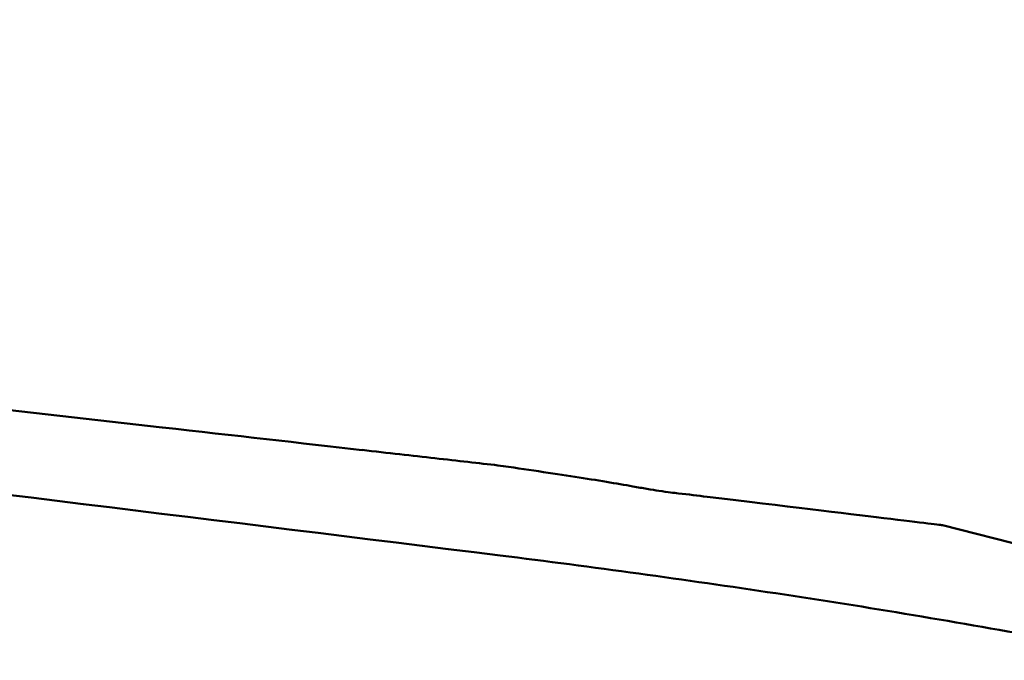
# Model space of a CAD drawing. Header units: millimetres. Extents: x 1113 to 3366, y 243 to 2687.
# Tile 29 of 31: x 2906 to 2926, y 2673 to 2685. Entities that reach past the tile are written whole.
import ezdxf

# ---------------------------------------------------------------- set-up
doc = ezdxf.new("R2010")
doc.units = ezdxf.units.MM
doc.header["$LTSCALE"] = 7.142857
doc.layers.add('Visible (ISO)', color=7, linetype='Continuous', lineweight=50)

msp = doc.modelspace()

# ---------------------------------------------------------------- linework, layer by layer
at = {"layer": 'Visible (ISO)'}
for p, q in [((2908.939, 2677.311), (2837.796, 2685.365)), ((2919.702, 2675.94), (2919.704, 2675.94)), ((2924.354, 2675.376), (2928.222, 2674.396))]:
    msp.add_line(p, q, dxfattribs=at)
msp.add_ellipse((2905.823, 2677.663), major_axis=(12.135, -1.374), ratio=0.00001, start_param=0.94973, end_param=1.31106, dxfattribs=at)
for points, knots in [([(2915.614, 2674.78), (2904.657, 2676.135), (2893.6, 2677.488), (2870.754, 2680.203), (2860.902, 2681.327), (2853.325, 2682.175)], [0, 0, 0, 0, 3.35024, 3.35024, 6.902449, 6.902449, 6.902449, 6.902449]), ([(2912.884, 2676.864), (2913.395, 2676.806), (2913.877, 2676.752), (2914.777, 2676.65), (2915.193, 2676.603), (2915.57, 2676.56)], [-0.3736448, -0.3736448, -0.3736448, -0.3736448, -0.187366, -0.187366, -0.0000172, -0.0000172, -0.0000172, -0.0000172]), ([(2915.57, 2676.56), (2916.133, 2676.479), (2916.642, 2676.403), (2917.536, 2676.265), (2917.919, 2676.202), (2918.235, 2676.145)], [0.0000437, 0.0000437, 0.0000437, 0.0000437, 0.2355373, 0.2355373, 0.4693483, 0.4693483, 0.4693483, 0.4693483]), ([(2918.235, 2676.145), (2918.333, 2676.127), (2918.425, 2676.111), (2918.606, 2676.08), (2918.684, 2676.068), (2918.75, 2676.058)], [0, 0, 0, 0, 0.0725125, 0.0725125, 0.1522142, 0.1522142, 0.1522142, 0.1522142]), ([(2918.75, 2676.058), (2918.938, 2676.029), (2919.039, 2676.017), (2919.33, 2675.985), (2919.519, 2675.962), (2919.702, 2675.94)], [0.1522142, 0.1522142, 0.1522142, 0.1522142, 0.3763363, 0.3763363, 0.8296812, 0.8296812, 0.8296812, 0.8296812]), ([(2919.704, 2675.94), (2921.257, 2675.753), (2922.415, 2675.613), (2923.578, 2675.472), (2923.868, 2675.436), (2924.159, 2675.401), (2924.232, 2675.392), (2924.327, 2675.38), (2924.352, 2675.377), (2924.354, 2675.376)], [0.000811, 0.000811, 0.000811, 0.000811, 2.334672, 2.334672, 3.49801, 3.49801, 4.08174, 4.08174, 4.638981, 4.638981, 4.638981, 4.638981]), ([(2915.614, 2674.78), (2916.529, 2674.667), (2917.439, 2674.547), (2919.255, 2674.297), (2920.158, 2674.167), (2921.06, 2674.033)], [-0.5571002, -0.5571002, -0.5571002, -0.5571002, -0.2776825, -0.2776825, 0, 0, 0, 0]), ([(2921.06, 2674.033), (2922.863, 2673.763), (2924.69, 2673.454), (2927.229, 2672.992), (2927.979, 2672.851), (2928.721, 2672.709)], [-1.0557156, -1.0557156, -1.0557156, -1.0557156, -0.5320191, -0.5320191, -0.3144541, -0.3144541, -0.3144541, -0.3144541])]:
    msp.add_open_spline(points, degree=3, knots=knots, dxfattribs=at)
msp.add_open_spline([(2924.354, 2675.376), (2924.354, 2675.376), (2924.354, 2675.376), (2924.354, 2675.376)], degree=3, dxfattribs=at)

doc.saveas('drawing.dxf')
